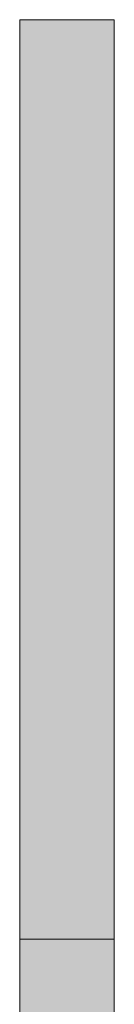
# Model space of a CAD drawing. Header units: millimetres. Extents: x -19865 to 16110, y -15538 to 17249.
# Tile 13 of 28: x 5983 to 6269, y 5190 to 8167. Entities that reach past the tile are written whole.
import ezdxf

# ---------------------------------------------------------------- set-up
doc = ezdxf.new("R2010")
doc.units = ezdxf.units.MM
doc.layers.add('FILL-EPS', color=7, linetype='Continuous')
doc.layers.add('LINE-C_2E8C94', color=7, linetype='Continuous')

msp = doc.modelspace()

# ---------------------------------------------------------------- hatches: boundary and pattern name
at = {"layer": 'FILL-EPS', "true_color": 0xbae9e9}
h = msp.add_hatch(color=254, dxfattribs=at)
h.dxf.hatch_style = 1
h.paths.add_polyline_path([(5983.3, 5386.9), (5983.3, 8167.2), (6046.8, 8167.2), (6269.1, 8167.2), (6269.1, 5386.9), (6046.8, 5386.9)])
at = {"layer": 'FILL-EPS', "true_color": 0xccffff}
h = msp.add_hatch(color=7, dxfattribs=at)
h.dxf.hatch_style = 1
h.paths.add_polyline_path([(5983.2, 5387.3), (5983.3, 5386.9), (6269.1, 5386.9), (6269.1, 4213.4), (6269.1, 2743.2), (5983.3, 2743.2), (5983.3, 5386.9)])
at = {"layer": 'FILL-EPS', "true_color": 0xbae9e9}
h = msp.add_hatch(color=254, dxfattribs=at)
h.dxf.hatch_style = 1
h.paths.add_polyline_path([(5983.3, 5138), (5983.3, 5386.9), (6046.8, 5386.9), (6269.1, 5386.9), (6269.1, 5138), (6046.8, 5138)])
at = {"layer": 'FILL-EPS', "true_color": 0xccffff}
h = msp.add_hatch(color=7, dxfattribs=at)
h.dxf.hatch_style = 1
h.paths.add_polyline_path([(5983.3, 5029.2), (5983.3, 5386.9), (6269.1, 5386.9), (6269.1, 5029.2)])
h = msp.add_hatch(color=7, dxfattribs=at)
h.dxf.hatch_style = 1
h.paths.add_polyline_path([(5983.3, 5386.9), (6269.1, 5386.9), (6269.1, 4214.5), (6269.4, 4212.9), (6269.1, 4212.8), (6269.1, 2743.2), (5983.3, 2743.2)])
h = msp.add_hatch(color=7, dxfattribs=at)
h.dxf.hatch_style = 1
h.paths.add_polyline_path([(5983.3, 5386.9), (6269.1, 5386.9), (6269.1, 5029.2), (5983.3, 5029.2)])

# ---------------------------------------------------------------- linework, layer by layer
at = {"layer": 'LINE-C_2E8C94', "lineweight": 5}
for points in [[(5983.3, 5386.9), (5983.3, 5386.9), (5983.3, 8167.2), (6046.8, 8167.2), (6269.1, 8167.2), (6269.1, 5386.9), (6046.8, 5386.9)], [(5983.2, 5387.3), (5983.3, 5386.9), (6269.1, 5386.9), (6269.1, 4213.4), (6269.1, 4213.4), (6269.1, 2743.2), (5983.3, 2743.2), (5983.3, 2743.2), (5983.3, 5386.9), (5983.3, 5386.9)], [(5983.3, 5138), (5983.3, 5386.9), (6046.8, 5386.9), (6269.1, 5386.9), (6269.1, 5386.9), (6269.1, 5386.9), (6269.1, 5138), (6046.8, 5138), (6046.8, 5138), (6046.8, 5138)], [(5983.3, 5029.2), (5983.3, 5386.9), (6269.1, 5386.9), (6269.1, 5029.2)], [(5983.3, 5386.9), (6269.1, 5386.9), (6269.1, 4214.5), (6269.4, 4212.9), (6269.1, 4212.8), (6269.1, 2743.2), (6269.1, 2743.2), (5983.3, 2743.2), (5983.3, 5386.9)], [(5983.3, 5386.9), (6269.1, 5386.9), (6269.1, 5029.2), (5983.3, 5029.2)]]:
    msp.add_lwpolyline(points, close=True, dxfattribs=at)

doc.saveas('drawing.dxf')
